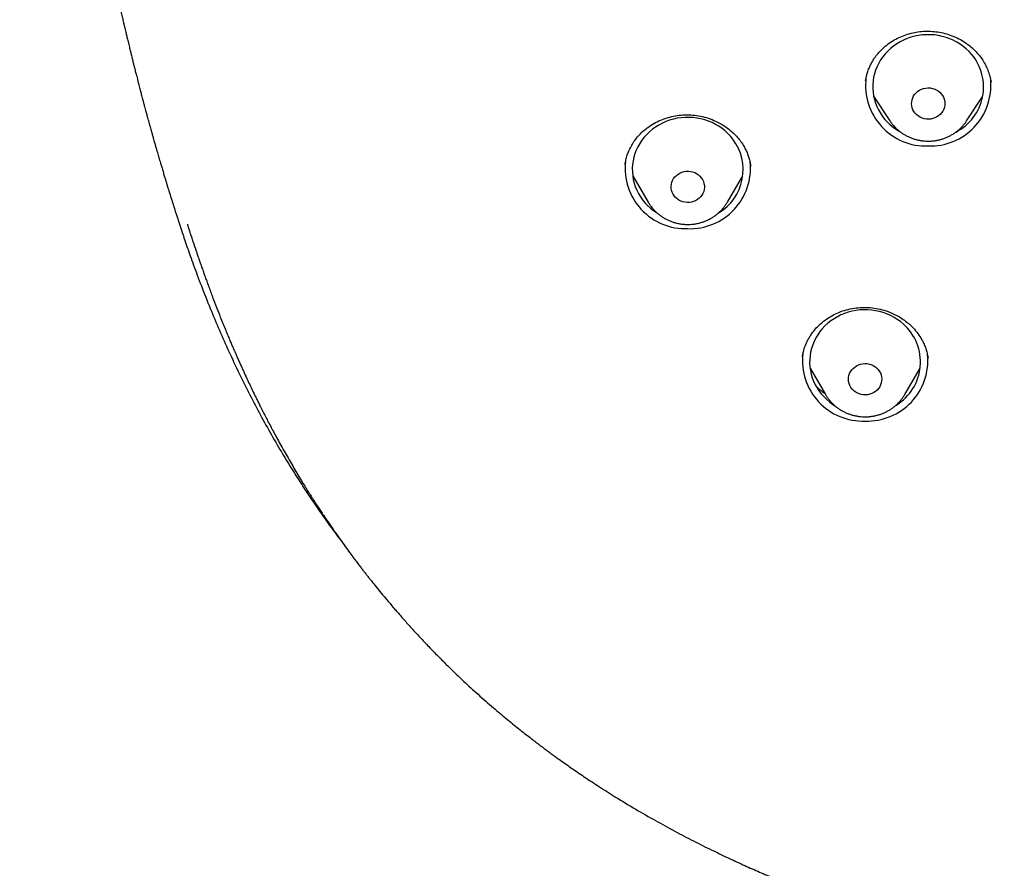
# Model space of a CAD drawing. Header units: millimetres. Extents: x 8 to 761, y 12 to 1609.
# Tile 60 of 88: x 316 to 342, y 1341 to 1364. Entities that reach past the tile are written whole.
import ezdxf

# ---------------------------------------------------------------- set-up
doc = ezdxf.new("R2010")
doc.units = ezdxf.units.MM

msp = doc.modelspace()

# ---------------------------------------------------------------- linework, layer by layer
at = {"color": 7, "linetype": 'Continuous', "lineweight": 30}
for p, q in [((338.864, 1361.555), (339.301, 1360.892)), ((341.378, 1360.892), (341.815, 1361.555)), ((341.378, 1360.892), (341.375, 1360.886)), ((332.146, 1359.722), (332.146, 1359.717)), ((335.545, 1359.662), (335.543, 1359.673)), ((332.352, 1359.401), (332.771, 1358.69)), ((334.911, 1358.69), (335.33, 1359.401)), ((320.068, 1358.207), (320.165, 1357.905)), ((320.364, 1357.951), (320.371, 1357.929)), ((340.337, 1354.471), (340.336, 1354.477)), ((337.145, 1354.203), (337.564, 1353.492)), ((339.704, 1353.492), (340.123, 1354.203)), ((337.564, 1353.492), (337.561, 1353.497))]:
    msp.add_line(p, q, dxfattribs=at)
at = {"color": 7, "linetype": 'Continuous', "lineweight": 30, "flags": 128}
for points in [[(341.513, 1362.687), (341.443, 1362.764), (341.368, 1362.835), (341.287, 1362.901), (341.202, 1362.962), (341.112, 1363.017), (341.018, 1363.066), (340.921, 1363.108), (340.821, 1363.143), (340.718, 1363.172), (340.614, 1363.194), (340.508, 1363.209), (340.401, 1363.217), (340.294, 1363.217), (340.187, 1363.211), (340.081, 1363.197), (339.976, 1363.176), (339.873, 1363.148), (339.773, 1363.113), (339.675, 1363.072), (339.581, 1363.024), (339.491, 1362.97), (339.405, 1362.91), (339.323, 1362.845), (339.247, 1362.774), (339.177, 1362.698), (339.112, 1362.618), (339.054, 1362.534), (339.002, 1362.446), (338.957, 1362.354), (338.919, 1362.26), (338.888, 1362.164), (338.865, 1362.066), (338.849, 1361.966), (338.841, 1361.866), (338.841, 1361.765), (338.848, 1361.665), (338.862, 1361.565), (338.885, 1361.467), (338.914, 1361.37), (338.951, 1361.276), (338.995, 1361.184), (339.046, 1361.095), (339.103, 1361.01), (339.167, 1360.929), (339.237, 1360.853), (339.312, 1360.782), (339.393, 1360.715), (339.478, 1360.655), (339.567, 1360.6)], [(340.692, 1361.62), (340.725, 1361.575), (340.752, 1361.526), (340.772, 1361.474), (340.785, 1361.42), (340.79, 1361.365), (340.787, 1361.31), (340.777, 1361.255), (340.759, 1361.202), (340.734, 1361.152), (340.702, 1361.106), (340.664, 1361.063), (340.62, 1361.026), (340.572, 1360.995), (340.52, 1360.969), (340.464, 1360.951), (340.407, 1360.939), (340.348, 1360.934), (340.289, 1360.937), (340.232, 1360.946), (340.175, 1360.963), (340.122, 1360.987), (340.073, 1361.017), (340.028, 1361.052), (339.988, 1361.093), (339.954, 1361.139), (339.927, 1361.188), (339.907, 1361.24), (339.895, 1361.294), (339.89, 1361.349), (339.893, 1361.404), (339.903, 1361.459), (339.921, 1361.511), (339.946, 1361.561), (339.978, 1361.608), (340.016, 1361.65), (340.059, 1361.687), (340.108, 1361.719), (340.16, 1361.744), (340.215, 1361.763), (340.273, 1361.775), (340.331, 1361.78), (340.39, 1361.777), (340.448, 1361.767), (340.504, 1361.75), (340.558, 1361.727), (340.607, 1361.697), (340.652, 1361.661), (340.692, 1361.62)], [(335.063, 1360.391), (334.998, 1360.471), (334.926, 1360.547), (334.85, 1360.617), (334.768, 1360.682), (334.682, 1360.741), (334.591, 1360.795), (334.496, 1360.842), (334.398, 1360.882), (334.298, 1360.916), (334.195, 1360.944), (334.09, 1360.964), (333.983, 1360.977), (333.877, 1360.983), (333.77, 1360.982), (333.663, 1360.973), (333.557, 1360.958), (333.453, 1360.935), (333.35, 1360.906), (333.25, 1360.87), (333.154, 1360.827), (333.06, 1360.777), (332.971, 1360.722), (332.886, 1360.661), (332.806, 1360.594), (332.731, 1360.522), (332.662, 1360.445), (332.599, 1360.364), (332.542, 1360.279), (332.492, 1360.19), (332.448, 1360.098), (332.412, 1360.003), (332.383, 1359.906), (332.362, 1359.808), (332.348, 1359.708), (332.341, 1359.607), (332.343, 1359.507), (332.352, 1359.407), (332.368, 1359.307), (332.392, 1359.209), (332.423, 1359.113), (332.462, 1359.019), (332.508, 1358.928), (332.56, 1358.84), (332.619, 1358.756), (332.684, 1358.676), (332.755, 1358.601), (332.832, 1358.531), (332.914, 1358.466), (332.997, 1358.409)], [(334.207, 1359.351), (334.238, 1359.304), (334.263, 1359.253), (334.279, 1359.2), (334.289, 1359.146), (334.291, 1359.09), (334.285, 1359.035), (334.271, 1358.981), (334.25, 1358.93), (334.222, 1358.881), (334.188, 1358.836), (334.148, 1358.796), (334.102, 1358.761), (334.052, 1358.732), (333.998, 1358.709), (333.942, 1358.693), (333.884, 1358.684), (333.825, 1358.683), (333.766, 1358.688), (333.709, 1358.701), (333.654, 1358.721), (333.602, 1358.747), (333.554, 1358.779), (333.512, 1358.817), (333.474, 1358.86), (333.443, 1358.907), (333.419, 1358.958), (333.402, 1359.011), (333.393, 1359.065), (333.391, 1359.12), (333.397, 1359.175), (333.411, 1359.229), (333.432, 1359.281), (333.459, 1359.33), (333.494, 1359.375), (333.534, 1359.415), (333.58, 1359.45), (333.63, 1359.479), (333.684, 1359.502), (333.74, 1359.517), (333.798, 1359.526), (333.857, 1359.528), (333.916, 1359.522), (333.973, 1359.51), (334.028, 1359.49), (334.08, 1359.464), (334.127, 1359.431), (334.17, 1359.393), (334.207, 1359.351)], [(339.669, 1355.396), (339.589, 1355.463), (339.504, 1355.524), (339.415, 1355.579), (339.321, 1355.629), (339.225, 1355.672), (339.125, 1355.708), (339.022, 1355.737), (338.918, 1355.76), (338.812, 1355.775), (338.705, 1355.784), (338.598, 1355.785), (338.491, 1355.779), (338.385, 1355.766), (338.28, 1355.746), (338.177, 1355.719), (338.077, 1355.684), (337.979, 1355.644), (337.884, 1355.597), (337.793, 1355.543), (337.707, 1355.484), (337.625, 1355.419), (337.548, 1355.349), (337.477, 1355.273), (337.412, 1355.194), (337.353, 1355.11), (337.301, 1355.022), (337.255, 1354.931), (337.217, 1354.837), (337.185, 1354.741), (337.161, 1354.643), (337.145, 1354.543), (337.136, 1354.443), (337.134, 1354.342), (337.141, 1354.242), (337.155, 1354.142), (337.176, 1354.044), (337.205, 1353.947), (337.241, 1353.852), (337.285, 1353.76), (337.335, 1353.671), (337.392, 1353.586), (337.455, 1353.505), (337.524, 1353.428), (337.599, 1353.356), (337.679, 1353.289), (337.764, 1353.228), (337.809, 1353.199)], [(338.945, 1354.213), (338.984, 1354.173), (339.018, 1354.127), (339.046, 1354.078), (339.066, 1354.026), (339.079, 1353.973), (339.084, 1353.917), (339.081, 1353.862), (339.071, 1353.808), (339.054, 1353.755), (339.029, 1353.705), (338.997, 1353.658), (338.96, 1353.616), (338.916, 1353.578), (338.868, 1353.546), (338.816, 1353.521), (338.761, 1353.502), (338.703, 1353.49), (338.645, 1353.485), (338.586, 1353.487), (338.528, 1353.496), (338.472, 1353.513), (338.418, 1353.536), (338.369, 1353.566), (338.323, 1353.601), (338.284, 1353.642), (338.25, 1353.687), (338.222, 1353.736), (338.202, 1353.788), (338.189, 1353.842), (338.184, 1353.897), (338.187, 1353.953), (338.197, 1354.007), (338.214, 1354.06), (338.239, 1354.11), (338.271, 1354.157), (338.308, 1354.199), (338.352, 1354.237), (338.4, 1354.268), (338.452, 1354.294), (338.507, 1354.313), (338.565, 1354.325), (338.623, 1354.33), (338.682, 1354.328), (338.74, 1354.318), (338.796, 1354.302), (338.85, 1354.278), (338.899, 1354.249), (338.945, 1354.213)]]:
    msp.add_lwpolyline(points, dxfattribs=at)
at = {"color": 7, "linetype": 'Continuous', "lineweight": 30}
for centre, radius, start, end in [((340.47, 1361.805), 1.366, 296.9855, 40.245), ((340.279, 1361.843), 1.633, 173.1334, 272.1282), ((340.396, 1361.848), 1.638, 268.0181, 5.0448), ((333.977, 1359.571), 1.361, 300.8723, 37.0938), ((333.781, 1359.61), 1.634, 173.8285, 272.1136), ((333.901, 1359.61), 1.635, 267.8975, 5.6427), ((338.769, 1354.374), 1.362, 301.3062, 48.6457), ((338.574, 1354.411), 1.634, 173.6889, 272.1166), ((338.694, 1354.412), 1.635, 267.8984, 5.6013)]:
    msp.add_arc(centre, radius, start, end, dxfattribs=at)
for points, knots in [([(315.784, 1386.389), (315.784, 1386.386), (315.785, 1386.359), (315.786, 1386.309), (315.788, 1386.247), (315.79, 1386.196), (315.791, 1386.144), (315.793, 1386.077), (315.796, 1386.001), (315.798, 1385.929), (315.8, 1385.862), (315.803, 1385.792), (315.806, 1385.703), (315.809, 1385.605), (315.813, 1385.495), (315.817, 1385.383), (315.822, 1385.264), (315.826, 1385.151), (315.831, 1385.038), (315.836, 1384.912), (315.841, 1384.777), (315.847, 1384.638), (315.853, 1384.499), (315.859, 1384.379), (315.863, 1384.282), (315.866, 1384.213), (315.869, 1384.143), (315.873, 1384.072), (315.876, 1384.006), (315.878, 1383.956), (315.88, 1383.915), (315.884, 1383.844), (315.889, 1383.743), (315.895, 1383.615), (315.902, 1383.484), (315.909, 1383.357), (315.915, 1383.235), (315.921, 1383.124), (315.927, 1383.014), (315.933, 1382.906), (315.939, 1382.805), (315.944, 1382.716), (315.949, 1382.634), (315.954, 1382.556), (315.959, 1382.475), (315.963, 1382.396), (315.968, 1382.323), (315.972, 1382.256), (315.976, 1382.187), (315.981, 1382.113), (315.985, 1382.041), (315.989, 1381.977), (315.993, 1381.917), (315.997, 1381.852), (316.002, 1381.782), (316.006, 1381.718), (316.01, 1381.668), (316.013, 1381.623), (316.016, 1381.573), (316.02, 1381.51), (316.025, 1381.44), (316.03, 1381.373), (316.034, 1381.306), (316.039, 1381.236), (316.045, 1381.147), (316.052, 1381.046), (316.06, 1380.94), (316.067, 1380.841), (316.075, 1380.741), (316.082, 1380.643), (316.089, 1380.544), (316.096, 1380.453), (316.103, 1380.37), (316.109, 1380.289), (316.115, 1380.203), (316.122, 1380.122), (316.127, 1380.054), (316.131, 1380.003), (316.135, 1379.952), (316.14, 1379.893), (316.145, 1379.83), (316.15, 1379.771), (316.155, 1379.705), (316.163, 1379.609), (316.173, 1379.49), (316.185, 1379.356), (316.196, 1379.224), (316.208, 1379.087), (316.219, 1378.954), (316.229, 1378.844), (316.238, 1378.749), (316.245, 1378.664), (316.253, 1378.576), (316.261, 1378.489), (316.268, 1378.416), (316.274, 1378.352), (316.28, 1378.289), (316.286, 1378.22), (316.293, 1378.156), (316.298, 1378.101), (316.303, 1378.048), (316.309, 1377.982), (316.316, 1377.906), (316.324, 1377.831), (316.33, 1377.766), (316.336, 1377.705), (316.343, 1377.64), (316.349, 1377.571), (316.356, 1377.506), (316.362, 1377.446), (316.368, 1377.387), (316.374, 1377.324), (316.381, 1377.255), (316.389, 1377.182), (316.396, 1377.112), (316.402, 1377.049), (316.408, 1376.991), (316.415, 1376.924), (316.424, 1376.846), (316.433, 1376.759), (316.443, 1376.667), (316.453, 1376.571), (316.463, 1376.48), (316.471, 1376.406), (316.478, 1376.34), (316.485, 1376.277), (316.492, 1376.217), (316.497, 1376.169), (316.502, 1376.127), (316.507, 1376.082), (316.516, 1376), (316.528, 1375.894), (316.543, 1375.761), (316.558, 1375.628), (316.574, 1375.492), (316.589, 1375.362), (316.604, 1375.236), (316.617, 1375.126), (316.629, 1375.031), (316.638, 1374.955), (316.646, 1374.885), (316.654, 1374.822), (316.662, 1374.758), (316.67, 1374.689), (316.679, 1374.62), (316.686, 1374.564), (316.692, 1374.517), (316.698, 1374.467), (316.709, 1374.382), (316.722, 1374.274), (316.74, 1374.139), (316.757, 1374.005), (316.774, 1373.869), (316.791, 1373.74), (316.808, 1373.614), (316.823, 1373.498), (316.837, 1373.393), (316.849, 1373.307), (316.859, 1373.229), (316.87, 1373.151), (316.88, 1373.074), (316.89, 1373.002), (316.898, 1372.946), (316.904, 1372.9), (316.911, 1372.849), (316.925, 1372.755), (316.943, 1372.625), (316.966, 1372.458), (316.989, 1372.297), (317.013, 1372.136), (317.035, 1371.978), (317.06, 1371.813), (317.084, 1371.648), (317.106, 1371.5), (317.124, 1371.385), (317.138, 1371.291), (317.152, 1371.196), (317.168, 1371.095), (317.184, 1370.99), (317.2, 1370.887), (317.215, 1370.789), (317.229, 1370.698), (317.241, 1370.625), (317.252, 1370.558), (317.262, 1370.49), (317.274, 1370.42), (317.285, 1370.348), (317.297, 1370.274), (317.309, 1370.196), (317.322, 1370.119), (317.332, 1370.056), (317.341, 1370.004), (317.35, 1369.949), (317.36, 1369.882), (317.372, 1369.813), (317.382, 1369.75), (317.392, 1369.69), (317.405, 1369.613), (317.42, 1369.52), (317.437, 1369.421), (317.453, 1369.329), (317.467, 1369.242), (317.481, 1369.162), (317.493, 1369.088), (317.506, 1369.015), (317.52, 1368.935), (317.533, 1368.857), (317.546, 1368.785), (317.557, 1368.718), (317.569, 1368.649), (317.582, 1368.575), (317.594, 1368.505), (317.604, 1368.449), (317.613, 1368.4), (317.623, 1368.347), (317.634, 1368.28), (317.647, 1368.211), (317.661, 1368.131), (317.678, 1368.034), (317.7, 1367.915), (317.722, 1367.795), (317.743, 1367.68), (317.763, 1367.57), (317.784, 1367.457), (317.804, 1367.349), (317.821, 1367.254), (317.835, 1367.182), (317.846, 1367.122), (317.858, 1367.059), (317.872, 1366.985), (317.886, 1366.909), (317.9, 1366.84), (317.915, 1366.76), (317.932, 1366.668), (317.952, 1366.569), (317.97, 1366.475), (317.986, 1366.389), (318.002, 1366.308), (318.017, 1366.233), (318.031, 1366.158), (318.048, 1366.075), (318.065, 1365.99), (318.08, 1365.913), (318.093, 1365.848), (318.105, 1365.789), (318.118, 1365.721), (318.133, 1365.647), (318.148, 1365.574), (318.162, 1365.504), (318.176, 1365.436), (318.193, 1365.354), (318.213, 1365.26), (318.232, 1365.164), (318.25, 1365.079), (318.267, 1365.001), (318.285, 1364.913), (318.306, 1364.817), (318.326, 1364.724), (318.341, 1364.652), (318.354, 1364.593), (318.366, 1364.539), (318.378, 1364.484), (318.39, 1364.427), (318.404, 1364.365), (318.417, 1364.306), (318.43, 1364.248), (318.442, 1364.194), (318.454, 1364.14), (318.466, 1364.086), (318.48, 1364.024), (318.498, 1363.946), (318.517, 1363.86), (318.537, 1363.775), (318.553, 1363.705), (318.568, 1363.639), (318.584, 1363.569), (318.603, 1363.489), (318.623, 1363.405), (318.641, 1363.326), (318.657, 1363.261), (318.67, 1363.205), (318.683, 1363.152), (318.697, 1363.093), (318.713, 1363.026), (318.73, 1362.956), (318.747, 1362.886), (318.763, 1362.818), (318.777, 1362.762), (318.79, 1362.709), (318.804, 1362.651), (318.821, 1362.584), (318.841, 1362.503), (318.863, 1362.414), (318.884, 1362.332), (318.901, 1362.264), (318.915, 1362.206), (318.93, 1362.148), (318.946, 1362.085), (318.965, 1362.013), (318.985, 1361.935), (319.005, 1361.857), (319.023, 1361.786), (319.04, 1361.722), (319.056, 1361.663), (319.071, 1361.603), (319.089, 1361.535), (319.11, 1361.456), (319.134, 1361.368), (319.157, 1361.282), (319.177, 1361.206), (319.195, 1361.142), (319.21, 1361.085), (319.225, 1361.03), (319.242, 1360.968), (319.262, 1360.897), (319.284, 1360.815), (319.307, 1360.733), (319.327, 1360.66), (319.345, 1360.598), (319.36, 1360.544), (319.374, 1360.494), (319.388, 1360.443), (319.404, 1360.388), (319.424, 1360.317), (319.449, 1360.229), (319.477, 1360.132), (319.503, 1360.041), (319.526, 1359.963), (319.546, 1359.893), (319.567, 1359.824), (319.589, 1359.748), (319.616, 1359.655), (319.649, 1359.547), (319.682, 1359.434), (319.713, 1359.332), (319.741, 1359.241), (319.768, 1359.152), (319.798, 1359.053), (319.832, 1358.944), (319.867, 1358.832), (319.899, 1358.73), (319.927, 1358.642), (319.952, 1358.563), (319.971, 1358.502), (319.985, 1358.457), (319.995, 1358.427), (320.004, 1358.397), (320.015, 1358.363), (320.029, 1358.32), (320.046, 1358.267), (320.059, 1358.227), (320.066, 1358.207)], [0, 0, 0, 0, 0.000227, 0.002684, 0.004599, 0.006096, 0.007635, 0.009846, 0.012671, 0.015023, 0.01692, 0.019152, 0.021892, 0.025609, 0.028656, 0.03266, 0.036577, 0.040184, 0.043779, 0.047551, 0.052482, 0.056959, 0.061099, 0.066093, 0.068651, 0.070656, 0.07283, 0.075494, 0.077601, 0.079223, 0.080363, 0.081605, 0.086196, 0.090203, 0.094197, 0.098962, 0.102625, 0.106094, 0.109839, 0.113442, 0.116592, 0.119735, 0.122133, 0.124694, 0.127358, 0.130071, 0.132444, 0.134428, 0.136698, 0.139204, 0.14168, 0.143715, 0.145453, 0.147571, 0.150145, 0.152289, 0.153861, 0.155027, 0.156642, 0.158829, 0.161174, 0.163485, 0.165429, 0.167718, 0.170408, 0.174128, 0.177582, 0.180818, 0.183887, 0.18735, 0.190484, 0.193593, 0.1963, 0.198629, 0.201486, 0.204752, 0.20662, 0.208162, 0.209743, 0.211666, 0.213916, 0.215933, 0.217439, 0.220475, 0.22535, 0.229151, 0.233575, 0.238352, 0.242635, 0.246621, 0.249222, 0.251988, 0.254935, 0.257954, 0.260472, 0.262187, 0.264235, 0.266667, 0.268951, 0.270614, 0.272061, 0.274204, 0.277044, 0.279578, 0.281623, 0.283406, 0.285613, 0.288067, 0.290204, 0.291989, 0.293937, 0.296026, 0.298275, 0.300712, 0.303184, 0.305233, 0.306914, 0.308884, 0.311884, 0.314565, 0.317476, 0.321038, 0.324031, 0.326418, 0.328344, 0.330586, 0.332673, 0.334246, 0.335361, 0.336762, 0.338679, 0.343494, 0.347217, 0.351887, 0.356614, 0.360642, 0.364778, 0.36909, 0.371547, 0.374216, 0.376565, 0.378458, 0.380464, 0.382906, 0.385361, 0.387238, 0.388519, 0.390033, 0.392173, 0.396955, 0.400731, 0.405597, 0.410189, 0.414287, 0.418352, 0.422737, 0.425746, 0.428801, 0.431261, 0.433578, 0.436515, 0.438934, 0.440748, 0.441999, 0.443585, 0.445798, 0.451373, 0.456473, 0.462387, 0.467445, 0.472531, 0.478049, 0.483953, 0.488917, 0.492895, 0.495342, 0.498297, 0.502367, 0.505517, 0.508746, 0.512597, 0.515339, 0.517839, 0.519901, 0.522076, 0.524589, 0.526939, 0.529194, 0.531992, 0.534808, 0.536902, 0.538274, 0.540028, 0.542426, 0.5449, 0.546974, 0.548741, 0.550891, 0.554719, 0.558013, 0.560849, 0.563954, 0.566694, 0.568834, 0.571367, 0.57408, 0.57679, 0.579261, 0.581323, 0.583495, 0.586185, 0.588694, 0.590552, 0.591842, 0.593561, 0.595953, 0.59848, 0.600589, 0.603953, 0.608224, 0.612501, 0.616119, 0.619742, 0.623545, 0.627519, 0.63065, 0.633125, 0.634693, 0.63671, 0.6395, 0.642174, 0.644329, 0.646519, 0.650151, 0.653646, 0.656564, 0.659543, 0.662404, 0.664679, 0.667186, 0.669962, 0.673042, 0.675882, 0.677986, 0.680111, 0.682816, 0.685826, 0.68887, 0.691322, 0.694053, 0.696952, 0.700991, 0.705178, 0.708275, 0.711112, 0.71456, 0.718745, 0.722424, 0.725224, 0.727556, 0.729832, 0.731691, 0.734087, 0.73672, 0.73912, 0.741267, 0.743653, 0.745695, 0.747795, 0.750166, 0.753185, 0.757291, 0.760619, 0.763475, 0.765942, 0.768638, 0.772022, 0.775775, 0.778934, 0.781658, 0.783765, 0.785895, 0.788177, 0.791024, 0.794232, 0.796899, 0.799157, 0.801756, 0.804329, 0.806615, 0.809176, 0.812682, 0.816716, 0.820361, 0.822967, 0.825255, 0.827572, 0.830256, 0.833229, 0.836656, 0.840115, 0.843115, 0.845698, 0.848191, 0.850643, 0.853337, 0.856822, 0.860714, 0.864605, 0.86779, 0.87052, 0.872844, 0.875149, 0.877596, 0.88076, 0.884402, 0.888108, 0.891387, 0.8939, 0.89619, 0.898342, 0.900491, 0.902746, 0.905502, 0.909793, 0.914269, 0.918269, 0.921651, 0.924586, 0.927518, 0.930783, 0.934526, 0.939816, 0.945101, 0.949549, 0.953444, 0.957231, 0.961536, 0.966642, 0.971961, 0.976531, 0.9804, 0.983888, 0.987278, 0.988613, 0.989962, 0.991333, 0.992731, 0.994589, 0.997193, 1, 1, 1, 1]), ([(338.648, 1361.974), (338.653, 1362.005), (338.665, 1362.07), (338.691, 1362.174), (338.729, 1362.286), (338.781, 1362.406), (338.849, 1362.529), (338.934, 1362.652), (339.031, 1362.768), (339.15, 1362.885), (339.294, 1362.998), (339.463, 1363.101), (339.642, 1363.184), (339.826, 1363.246), (340.014, 1363.289), (340.206, 1363.312), (340.401, 1363.314), (340.597, 1363.295), (340.792, 1363.254), (340.983, 1363.193), (341.168, 1363.11), (341.328, 1363.016), (341.467, 1362.915), (341.585, 1362.81), (341.695, 1362.692), (341.793, 1362.561), (341.879, 1362.418), (341.95, 1362.265), (342.006, 1362.103), (342.027, 1361.99), (342.038, 1361.933)], [0, 0, 0, 0, 0.02274, 0.047507, 0.074345, 0.103288, 0.134355, 0.167006, 0.199369, 0.231313, 0.273279, 0.314559, 0.355131, 0.394944, 0.43396, 0.472882, 0.512212, 0.551965, 0.592174, 0.632863, 0.674043, 0.71573, 0.747582, 0.780614, 0.81471, 0.849766, 0.88581, 0.922856, 0.960914, 1, 1, 1, 1]), ([(332.145, 1359.714), (332.152, 1359.756), (332.167, 1359.84), (332.205, 1359.968), (332.257, 1360.099), (332.324, 1360.231), (332.408, 1360.361), (332.507, 1360.485), (332.619, 1360.599), (332.755, 1360.712), (332.917, 1360.818), (333.107, 1360.911), (333.304, 1360.981), (333.506, 1361.028), (333.712, 1361.052), (333.922, 1361.053), (334.134, 1361.029), (334.345, 1360.98), (334.535, 1360.911), (334.702, 1360.83), (334.846, 1360.743), (334.981, 1360.643), (335.104, 1360.533), (335.209, 1360.416), (335.298, 1360.297), (335.371, 1360.178), (335.43, 1360.061), (335.476, 1359.948), (335.511, 1359.84), (335.532, 1359.743), (335.54, 1359.69), (335.544, 1359.665)], [0, 0, 0, 0, 0.029477, 0.059924, 0.091386, 0.123888, 0.157445, 0.191678, 0.225548, 0.259028, 0.303084, 0.346496, 0.389225, 0.431208, 0.472675, 0.514773, 0.557648, 0.601328, 0.645854, 0.679822, 0.714282, 0.749253, 0.783758, 0.81673, 0.84798, 0.877545, 0.905459, 0.931741, 0.956317, 0.978917, 1, 1, 1, 1]), ([(339.303, 1360.89), (339.313, 1360.876), (339.338, 1360.836), (339.368, 1360.8), (339.388, 1360.776)], [0, 0, 0, 0, 0.361819, 1, 1, 1, 1]), ([(339.388, 1360.776), (339.401, 1360.761), (339.434, 1360.723), (339.492, 1360.666), (339.561, 1360.607), (339.635, 1360.554), (339.713, 1360.506), (339.794, 1360.463), (339.878, 1360.427), (339.965, 1360.397), (340.054, 1360.373), (340.145, 1360.355), (340.237, 1360.345), (340.329, 1360.34), (340.422, 1360.343), (340.514, 1360.352), (340.605, 1360.368), (340.695, 1360.391), (340.783, 1360.42), (340.868, 1360.455), (340.951, 1360.497), (341.03, 1360.544), (341.105, 1360.597), (341.175, 1360.655), (341.241, 1360.718), (341.301, 1360.786), (341.346, 1360.842), (341.368, 1360.877), (341.374, 1360.886)], [0, 0, 0, 0, 0.027043, 0.066594, 0.106187, 0.145847, 0.185575, 0.225368, 0.265222, 0.305133, 0.345096, 0.385105, 0.425152, 0.465232, 0.505337, 0.545458, 0.585586, 0.625713, 0.665829, 0.705928, 0.745999, 0.786035, 0.826026, 0.865965, 0.905846, 0.945662, 0.985408, 1, 1, 1, 1]), ([(332.773, 1358.689), (332.78, 1358.676), (332.803, 1358.637), (332.83, 1358.6), (332.847, 1358.576)], [0, 0, 0, 0, 0.3342234, 1, 1, 1, 1]), ([(332.847, 1358.576), (332.86, 1358.56), (332.891, 1358.52), (332.946, 1358.461), (333.011, 1358.398), (333.082, 1358.341), (333.157, 1358.289), (333.235, 1358.242), (333.317, 1358.201), (333.402, 1358.167), (333.49, 1358.138), (333.579, 1358.116), (333.67, 1358.1), (333.763, 1358.091), (333.855, 1358.089), (333.948, 1358.093), (334.04, 1358.104), (334.131, 1358.122), (334.22, 1358.146), (334.307, 1358.177), (334.392, 1358.214), (334.473, 1358.257), (334.551, 1358.306), (334.625, 1358.361), (334.694, 1358.42), (334.759, 1358.485), (334.818, 1358.553), (334.869, 1358.622), (334.898, 1358.669), (334.911, 1358.691)], [0, 0, 0, 0, 0.025611, 0.062948, 0.100323, 0.137763, 0.175267, 0.212834, 0.250462, 0.288146, 0.325884, 0.363668, 0.401494, 0.439356, 0.477246, 0.515158, 0.553082, 0.591011, 0.628937, 0.666851, 0.704745, 0.742612, 0.780442, 0.818229, 0.855965, 0.893643, 0.93126, 0.96881, 1, 1, 1, 1]), ([(320.315, 1358.099), (320.317, 1358.093), (320.325, 1358.068), (320.339, 1358.013), (320.353, 1357.967), (320.361, 1357.941)], [0, 0, 0, 0, 0.112868, 0.504338, 1, 1, 1, 1]), ([(320.165, 1357.903), (320.168, 1357.894), (320.193, 1357.82), (320.242, 1357.675), (320.315, 1357.463), (320.397, 1357.231), (320.487, 1356.98), (320.586, 1356.711), (320.734, 1356.322), (320.931, 1355.826), (321.178, 1355.235), (321.439, 1354.649), (321.712, 1354.068), (321.997, 1353.493), (322.289, 1352.939), (322.588, 1352.401), (322.922, 1351.829), (323.298, 1351.222), (323.72, 1350.582), (324.111, 1350.021), (324.369, 1349.678), (324.474, 1349.539)], [0, 0, 0, 0, 0.003031, 0.024705, 0.048589, 0.074685, 0.102994, 0.133517, 0.166239, 0.235814, 0.303887, 0.37046, 0.440128, 0.508097, 0.574374, 0.639044, 0.703141, 0.784302, 0.864991, 0.945204, 1, 1, 1, 1]), ([(320.367, 1357.928), (320.376, 1357.901), (320.392, 1357.851), (320.414, 1357.785), (320.432, 1357.732), (320.446, 1357.691), (320.459, 1357.652), (320.487, 1357.566), (320.525, 1357.454), (320.572, 1357.318), (320.602, 1357.23), (320.622, 1357.172), (320.633, 1357.14), (320.646, 1357.101), (320.664, 1357.05), (320.682, 1356.999), (320.694, 1356.965), (320.698, 1356.952)], [0, 0, 0, 0, 0.08006, 0.149222, 0.200815, 0.240794, 0.280293, 0.31957, 0.504394, 0.622424, 0.741157, 0.772726, 0.804546, 0.843432, 0.895351, 0.960308, 1, 1, 1, 1]), ([(320.7, 1356.948), (320.703, 1356.938), (320.713, 1356.909), (320.735, 1356.847), (320.764, 1356.765), (320.8, 1356.665), (320.842, 1356.549), (320.89, 1356.416), (320.943, 1356.273), (321.015, 1356.081), (321.103, 1355.853), (321.195, 1355.617), (321.275, 1355.418), (321.341, 1355.255), (321.403, 1355.105), (321.458, 1354.975), (321.5, 1354.876), (321.53, 1354.805), (321.555, 1354.749), (321.582, 1354.686), (321.615, 1354.61), (321.654, 1354.521), (321.699, 1354.418), (321.749, 1354.308), (321.836, 1354.114), (321.958, 1353.85), (322.086, 1353.583), (322.178, 1353.393), (322.234, 1353.279), (322.284, 1353.179), (322.329, 1353.09), (322.373, 1353.003), (322.425, 1352.903), (322.488, 1352.781), (322.561, 1352.641), (322.641, 1352.49), (322.763, 1352.264), (322.93, 1351.964), (323.142, 1351.595), (323.306, 1351.319), (323.417, 1351.136), (323.473, 1351.046), (323.523, 1350.965), (323.564, 1350.899), (323.596, 1350.848), (323.622, 1350.807), (323.647, 1350.768), (323.677, 1350.721), (323.716, 1350.659), (323.764, 1350.584), (323.821, 1350.496), (323.887, 1350.395), (323.961, 1350.283), (324.06, 1350.134), (324.181, 1349.957), (324.319, 1349.758), (324.452, 1349.569), (324.58, 1349.391), (324.702, 1349.225), (324.809, 1349.08), (324.901, 1348.958), (324.975, 1348.86), (325.042, 1348.773), (325.105, 1348.692), (325.167, 1348.613), (325.228, 1348.534), (325.311, 1348.43), (325.42, 1348.294), (325.559, 1348.124), (325.713, 1347.938), (325.883, 1347.738), (326.069, 1347.523), (326.271, 1347.295), (326.489, 1347.055), (326.72, 1346.808), (326.964, 1346.553), (327.223, 1346.291), (327.496, 1346.022), (327.813, 1345.721), (328.177, 1345.387), (328.505, 1345.1), (328.76, 1344.882), (328.933, 1344.738), (329.102, 1344.599), (329.268, 1344.466), (329.425, 1344.341), (329.571, 1344.227), (329.699, 1344.129), (329.805, 1344.048), (329.891, 1343.983), (329.958, 1343.933), (330.01, 1343.894), (330.054, 1343.862), (330.096, 1343.831), (330.142, 1343.797), (330.212, 1343.745), (330.313, 1343.672), (330.45, 1343.574), (330.596, 1343.471), (330.749, 1343.365), (330.904, 1343.259), (331.073, 1343.144), (331.258, 1343.021), (331.458, 1342.891), (331.67, 1342.755), (331.996, 1342.551), (332.428, 1342.289), (332.962, 1341.982), (333.483, 1341.697), (333.989, 1341.432), (334.466, 1341.195), (334.911, 1340.982), (335.325, 1340.791), (335.727, 1340.613), (336.122, 1340.445), (336.517, 1340.283), (336.917, 1340.124), (337.437, 1339.926), (338.081, 1339.694), (338.856, 1339.433), (339.648, 1339.185), (340.458, 1338.95), (341.284, 1338.728), (341.979, 1338.555), (342.544, 1338.422), (342.98, 1338.324), (343.439, 1338.224), (343.921, 1338.125), (344.454, 1338.02), (345.041, 1337.91), (345.681, 1337.797), (346.349, 1337.684), (347.046, 1337.571), (347.772, 1337.458), (348.529, 1337.346), (349.294, 1337.239), (350.063, 1337.136), (350.837, 1337.039), (351.637, 1336.944), (352.461, 1336.852), (353.312, 1336.764), (354.188, 1336.679), (355.09, 1336.599), (356.017, 1336.524), (356.971, 1336.454), (357.95, 1336.39), (358.956, 1336.332), (359.968, 1336.283), (360.985, 1336.242), (362.005, 1336.21), (363.05, 1336.186), (364.118, 1336.171), (364.838, 1336.169), (365.202, 1336.168)], [0, 0, 0, 0, 0.000647, 0.001913, 0.003611, 0.005564, 0.007916, 0.010677, 0.013793, 0.016882, 0.022667, 0.028077, 0.031711, 0.035151, 0.038368, 0.041138, 0.043418, 0.044592, 0.04566, 0.046971, 0.048564, 0.050441, 0.052601, 0.055018, 0.057453, 0.064844, 0.071819, 0.074551, 0.076995, 0.07915, 0.081016, 0.082765, 0.084784, 0.087526, 0.090661, 0.093984, 0.097348, 0.105516, 0.113818, 0.121937, 0.124071, 0.126181, 0.128041, 0.129552, 0.130715, 0.131531, 0.132318, 0.133383, 0.134796, 0.136514, 0.138537, 0.140864, 0.143496, 0.146324, 0.151216, 0.155883, 0.160324, 0.16454, 0.168532, 0.172192, 0.174925, 0.177282, 0.17931, 0.181265, 0.183186, 0.185075, 0.187021, 0.190877, 0.195104, 0.199706, 0.204776, 0.210238, 0.216099, 0.222314, 0.228855, 0.235593, 0.242635, 0.249976, 0.257608, 0.267727, 0.278295, 0.28257, 0.286915, 0.291176, 0.29508, 0.299079, 0.302612, 0.305683, 0.30829, 0.310248, 0.31183, 0.313036, 0.313954, 0.314936, 0.316021, 0.317241, 0.319905, 0.323119, 0.326883, 0.330135, 0.333708, 0.337603, 0.34182, 0.346359, 0.351218, 0.356169, 0.368262, 0.379943, 0.391197, 0.402013, 0.412381, 0.421374, 0.429991, 0.438229, 0.44623, 0.454279, 0.462388, 0.47056, 0.48571, 0.501082, 0.516681, 0.532514, 0.548585, 0.564901, 0.57285, 0.581226, 0.590029, 0.599262, 0.608924, 0.620611, 0.632803, 0.645472, 0.65869, 0.672464, 0.686795, 0.701682, 0.715816, 0.730417, 0.745485, 0.76102, 0.777023, 0.793494, 0.810434, 0.827844, 0.845732, 0.864099, 0.882947, 0.902279, 0.92095, 0.940055, 0.959596, 0.979577, 1, 1, 1, 1]), ([(336.938, 1354.51), (336.941, 1354.529), (336.948, 1354.574), (336.964, 1354.647), (336.985, 1354.725), (337.012, 1354.805), (337.049, 1354.894), (337.095, 1354.987), (337.15, 1355.08), (337.221, 1355.184), (337.312, 1355.295), (337.441, 1355.42), (337.596, 1355.541), (337.78, 1355.65), (337.974, 1355.737), (338.178, 1355.8), (338.388, 1355.839), (338.605, 1355.853), (338.825, 1355.84), (339.044, 1355.802), (339.24, 1355.744), (339.413, 1355.672), (339.561, 1355.594), (339.698, 1355.503), (339.835, 1355.392), (339.967, 1355.26), (340.088, 1355.105), (340.178, 1354.958), (340.243, 1354.821), (340.286, 1354.702), (340.317, 1354.586), (340.33, 1354.512), (340.336, 1354.476)], [0, 0, 0, 0, 0.015509, 0.035978, 0.052478, 0.071297, 0.092454, 0.115704, 0.139152, 0.162417, 0.196983, 0.231184, 0.276212, 0.320567, 0.364184, 0.407239, 0.450598, 0.494367, 0.53858, 0.583275, 0.628467, 0.662708, 0.697101, 0.73096, 0.764064, 0.806856, 0.848206, 0.888159, 0.917213, 0.945475, 0.973033, 1, 1, 1, 1]), ([(337.551, 1353.515), (337.524, 1353.534), (337.459, 1353.58), (337.379, 1353.648), (337.329, 1353.699), (337.31, 1353.718)], [0, 0, 0, 0, 0.304755, 0.745656, 1, 1, 1, 1]), ([(337.561, 1353.498), (337.563, 1353.494), (337.58, 1353.464), (337.616, 1353.411), (337.67, 1353.339), (337.73, 1353.271), (337.774, 1353.23), (337.796, 1353.209)], [0, 0, 0, 0, 0.03443, 0.274645, 0.515201, 0.756132, 1, 1, 1, 1]), ([(337.796, 1353.209), (337.812, 1353.196), (337.85, 1353.162), (337.915, 1353.114), (337.992, 1353.065), (338.073, 1353.021), (338.156, 1352.984), (338.243, 1352.952), (338.332, 1352.927), (338.422, 1352.909), (338.514, 1352.897), (338.606, 1352.891), (338.699, 1352.892), (338.791, 1352.901), (338.883, 1352.915), (338.973, 1352.937), (339.061, 1352.965), (339.147, 1352.999), (339.23, 1353.039), (339.31, 1353.085), (339.385, 1353.137), (339.457, 1353.194), (339.523, 1353.257), (339.585, 1353.324), (339.641, 1353.395), (339.681, 1353.452), (339.7, 1353.487), (339.705, 1353.495)], [0, 0, 0, 0, 0.028085, 0.069485, 0.110929, 0.152442, 0.19402, 0.235658, 0.277351, 0.319092, 0.360876, 0.402695, 0.444541, 0.486406, 0.52828, 0.570155, 0.61202, 0.653868, 0.69569, 0.737475, 0.779216, 0.820905, 0.862533, 0.904095, 0.945585, 0.987001, 1, 1, 1, 1])]:
    msp.add_open_spline(points, degree=3, knots=knots, dxfattribs=at)

doc.saveas('drawing.dxf')
